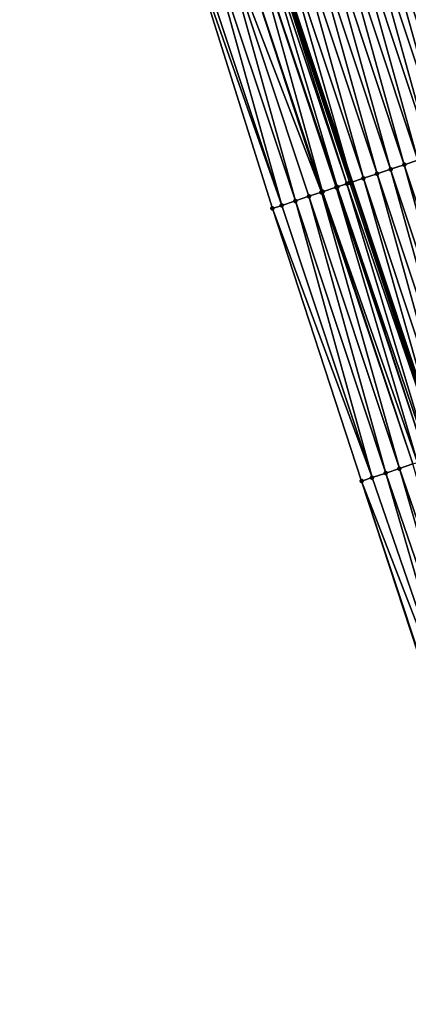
# Model space of a CAD drawing. Header units: feet. Extents: x 2010743 to 2022806, y 818705 to 837694.
# Tile 234 of 256: x 2011762 to 2011789, y 826405 to 826473. Entities that reach past the tile are written whole.
import ezdxf

# ---------------------------------------------------------------- set-up
doc = ezdxf.new("R2010")
doc.units = ezdxf.units.FT
doc.header["$MEASUREMENT"] = 0
doc.layers.add('EP_Travel Lane', color=172, linetype='Continuous', lineweight=53)
doc.layers.add('Road Shots', color=141, linetype='Continuous', lineweight=100)
doc.layers.add('I-77-MM17-21_NB-Surface-Border', color=7, linetype='Continuous')
doc.layers.add('I-77-MM17-21_NB-Surface-TIN', color=7, linetype='Continuous')

msp = doc.modelspace()

# ---------------------------------------------------------------- linework, layer by layer
at = {"layer": 'EP_Travel Lane'}
msp.add_polyline3d([(2011766.41, 826519.02, 314.294), (2011772.674, 826499.854, 314.526), (2011778.978, 826480.875, 314.778), (2011785.282, 826461.897, 315.061), (2011791.586, 826442.918, 315.32), (2011798.18, 826423.773, 315.574), (2011804.826, 826404.911, 315.802), (2011810.221, 826389.598, 315.995), (2011816.866, 826370.736, 316.245), (2011823.701, 826351.722, 316.524), (2011830.629, 826332.962, 316.798), (2011837.556, 826314.202, 317.079), (2011844.484, 826295.442, 317.341), (2011851.542, 826276.58, 317.592), (2011858.658, 826257.89, 317.847), (2011865.774, 826239.201, 318.109), (2011872.89, 826220.511, 318.365), (2011880.19, 826201.687, 318.609), (2011887.567, 826183.099, 318.85), (2011894.944, 826164.51, 319.088), (2011902.32, 826145.922, 319.332), (2011909.953, 826127.149, 319.59), (2011917.687, 826108.707, 319.818)], dxfattribs=at)
at = {"layer": 'I-77-MM17-21_NB-Surface-Border', "color": 3, "linetype": 'Continuous', "lineweight": -3}
msp.add_polyline3d([(2011910.329, 826105.626, 320.214), (2011902.267, 826123.932, 320), (2011893.934, 826142.599, 319.73), (2011886.518, 826161.172, 319.495), (2011879.142, 826179.76, 319.24), (2011871.892, 826198.399, 318.995), (2011864.448, 826217.3, 318.754), (2011857.233, 826235.952, 318.489), (2011850.163, 826254.659, 318.228), (2011843.616, 826273.565, 317.947), (2011837.501, 826292.868, 317.651), (2011831.479, 826311.962, 317.349), (2011823.681, 826330.401, 317.137), (2011816.427, 826349.041, 316.901), (2011809.584, 826368.175, 316.634), (2011803.656, 826387.289, 316.352), (2011798.562, 826402.709, 316.16), (2011792.3, 826421.706, 315.887), (2011785.964, 826441.054, 315.599), (2011779.749, 826460.062, 315.316), (2011773.768, 826479.148, 315.026), (2011768.52, 826498.476, 314.71), (2011762.13, 826517.657, 314.47)], dxfattribs=at)
at = {"layer": 'I-77-MM17-21_NB-Surface-TIN', "color": 128, "linetype": 'Continuous', "lineweight": -3}
for points in [[(2011794.635, 826464.998, 314.67), (2011789.28, 826484.291, 314.359), (2011788.331, 826483.976, 314.398)], [(2011792.737, 826464.369, 314.757), (2011787.382, 826483.662, 314.438), (2011786.433, 826483.347, 314.479)], [(2011793.686, 826464.683, 314.713), (2011788.331, 826483.976, 314.398), (2011787.382, 826483.662, 314.438)], [(2011792.737, 826464.369, 314.757), (2011793.686, 826464.683, 314.713), (2011787.382, 826483.662, 314.438)], [(2011793.686, 826464.683, 314.713), (2011794.635, 826464.998, 314.67), (2011788.331, 826483.976, 314.398)], [(2011790.838, 826463.739, 314.834), (2011785.484, 826483.032, 314.52), (2011784.534, 826482.718, 314.559)], [(2011791.788, 826464.054, 314.796), (2011786.433, 826483.347, 314.479), (2011785.484, 826483.032, 314.52)], [(2011790.838, 826463.739, 314.834), (2011791.788, 826464.054, 314.796), (2011785.484, 826483.032, 314.52)], [(2011791.788, 826464.054, 314.796), (2011792.737, 826464.369, 314.757), (2011786.433, 826483.347, 314.479)], [(2011788.94, 826463.11, 314.909), (2011783.585, 826482.403, 314.596), (2011782.636, 826482.088, 314.631)], [(2011789.889, 826463.424, 314.871), (2011784.534, 826482.718, 314.559), (2011783.585, 826482.403, 314.596)], [(2011788.94, 826463.11, 314.909), (2011789.889, 826463.424, 314.871), (2011783.585, 826482.403, 314.596)], [(2011789.889, 826463.424, 314.871), (2011790.838, 826463.739, 314.834), (2011784.534, 826482.718, 314.559)], [(2011787.042, 826462.48, 314.995), (2011781.687, 826481.773, 314.671), (2011780.738, 826481.459, 314.713)], [(2011787.991, 826462.795, 314.952), (2011782.636, 826482.088, 314.631), (2011781.687, 826481.773, 314.671)], [(2011787.042, 826462.48, 314.995), (2011787.991, 826462.795, 314.952), (2011781.687, 826481.773, 314.671)], [(2011787.991, 826462.795, 314.952), (2011788.94, 826463.11, 314.909), (2011782.636, 826482.088, 314.631)], [(2011785.143, 826461.851, 315.065), (2011778.978, 826480.875, 314.778), (2011778.839, 826480.829, 314.782)], [(2011779.789, 826481.144, 314.753), (2011778.978, 826480.875, 314.778), (2011785.282, 826461.897, 315.061)], [(2011785.143, 826461.851, 315.065), (2011785.282, 826461.897, 315.061), (2011778.978, 826480.875, 314.778)], [(2011786.093, 826462.165, 315.036), (2011780.738, 826481.459, 314.713), (2011779.789, 826481.144, 314.753)], [(2011786.093, 826462.165, 315.036), (2011779.789, 826481.144, 314.753), (2011785.282, 826461.897, 315.061)], [(2011786.093, 826462.165, 315.036), (2011787.042, 826462.48, 314.995), (2011780.738, 826481.459, 314.713)], [(2011783.162, 826461.194, 315.147), (2011776.941, 826480.2, 314.875), (2011775.992, 826479.885, 314.928)], [(2011783.245, 826461.221, 315.142), (2011777.89, 826480.514, 314.842), (2011776.941, 826480.2, 314.875)], [(2011783.162, 826461.194, 315.147), (2011783.245, 826461.221, 315.142), (2011776.941, 826480.2, 314.875)], [(2011784.263, 826461.559, 315.117), (2011778.571, 826480.74, 314.797), (2011777.89, 826480.514, 314.842)], [(2011783.245, 826461.221, 315.142), (2011784.194, 826461.536, 315.117), (2011777.89, 826480.514, 314.842)], [(2011784.194, 826461.536, 315.117), (2011784.263, 826461.559, 315.117), (2011777.89, 826480.514, 314.842)], [(2011784.945, 826461.785, 315.078), (2011778.839, 826480.829, 314.782), (2011778.571, 826480.74, 314.797)], [(2011784.263, 826461.559, 315.117), (2011784.945, 826461.785, 315.078), (2011778.571, 826480.74, 314.797)], [(2011784.945, 826461.785, 315.078), (2011785.143, 826461.851, 315.065), (2011778.839, 826480.829, 314.782)], [(2011780.397, 826460.277, 315.287), (2011775.043, 826479.57, 314.97), (2011774.093, 826479.256, 315.011)], [(2011781.347, 826460.592, 315.245), (2011775.992, 826479.885, 314.928), (2011775.043, 826479.57, 314.97)], [(2011780.397, 826460.277, 315.287), (2011781.347, 826460.592, 315.245), (2011775.043, 826479.57, 314.97)], [(2011781.347, 826460.592, 315.245), (2011782.296, 826460.907, 315.21), (2011775.992, 826479.885, 314.928)], [(2011782.296, 826460.907, 315.21), (2011783.162, 826461.194, 315.147), (2011775.992, 826479.885, 314.928)], [(2011780.397, 826460.277, 315.287), (2011774.093, 826479.256, 315.011), (2011773.768, 826479.148, 315.026)], [(2011780.397, 826460.277, 315.287), (2011773.768, 826479.148, 315.026), (2011779.749, 826460.062, 315.316)], [(2011794.295, 826443.816, 315.217), (2011788.94, 826463.11, 314.909), (2011787.991, 826462.795, 314.952)], [(2011795.244, 826444.131, 315.175), (2011789.889, 826463.424, 314.871), (2011788.94, 826463.11, 314.909)], [(2011794.295, 826443.816, 315.217), (2011795.244, 826444.131, 315.175), (2011788.94, 826463.11, 314.909)], [(2011792.397, 826443.187, 315.292), (2011787.042, 826462.48, 314.995), (2011786.093, 826462.165, 315.036)], [(2011793.346, 826443.501, 315.257), (2011787.991, 826462.795, 314.952), (2011787.042, 826462.48, 314.995)], [(2011792.397, 826443.187, 315.292), (2011793.346, 826443.501, 315.257), (2011787.042, 826462.48, 314.995)], [(2011793.346, 826443.501, 315.257), (2011794.295, 826443.816, 315.217), (2011787.991, 826462.795, 314.952)], [(2011790.708, 826442.627, 315.374), (2011784.945, 826461.785, 315.078), (2011784.263, 826461.559, 315.117)], [(2011791.447, 826442.872, 315.328), (2011785.143, 826461.851, 315.065), (2011784.945, 826461.785, 315.078)], [(2011790.708, 826442.627, 315.374), (2011791.447, 826442.872, 315.328), (2011784.945, 826461.785, 315.078)], [(2011791.497, 826442.888, 315.323), (2011785.282, 826461.897, 315.061), (2011785.143, 826461.851, 315.065)], [(2011791.447, 826442.872, 315.328), (2011791.497, 826442.888, 315.323), (2011785.143, 826461.851, 315.065)], [(2011786.093, 826462.165, 315.036), (2011785.282, 826461.897, 315.061), (2011791.586, 826442.918, 315.32)], [(2011791.497, 826442.888, 315.323), (2011791.586, 826442.918, 315.32), (2011785.282, 826461.897, 315.061)], [(2011792.397, 826443.187, 315.292), (2011786.093, 826462.165, 315.036), (2011791.586, 826442.918, 315.32)], [(2011788.6, 826441.928, 315.485), (2011783.162, 826461.194, 315.147), (2011782.296, 826460.907, 315.21)], [(2011789.549, 826442.243, 315.423), (2011783.245, 826461.221, 315.142), (2011783.162, 826461.194, 315.147)], [(2011788.6, 826441.928, 315.485), (2011789.549, 826442.243, 315.423), (2011783.162, 826461.194, 315.147)], [(2011789.862, 826442.346, 315.4), (2011784.194, 826461.536, 315.117), (2011783.245, 826461.221, 315.142)], [(2011789.549, 826442.243, 315.423), (2011789.862, 826442.346, 315.4), (2011783.245, 826461.221, 315.142)], [(2011790.498, 826442.557, 315.376), (2011784.263, 826461.559, 315.117), (2011784.194, 826461.536, 315.117)], [(2011789.862, 826442.346, 315.4), (2011790.498, 826442.557, 315.376), (2011784.194, 826461.536, 315.117)], [(2011790.498, 826442.557, 315.376), (2011790.708, 826442.627, 315.374), (2011784.263, 826461.559, 315.117)], [(2011786.701, 826441.299, 315.566), (2011780.397, 826460.277, 315.287), (2011779.749, 826460.062, 315.316)], [(2011786.701, 826441.299, 315.566), (2011781.347, 826460.592, 315.245), (2011780.397, 826460.277, 315.287)], [(2011787.651, 826441.613, 315.523), (2011782.296, 826460.907, 315.21), (2011781.347, 826460.592, 315.245)], [(2011786.701, 826441.299, 315.566), (2011787.651, 826441.613, 315.523), (2011781.347, 826460.592, 315.245)], [(2011787.651, 826441.613, 315.523), (2011788.6, 826441.928, 315.485), (2011782.296, 826460.907, 315.21)], [(2011786.701, 826441.299, 315.566), (2011779.749, 826460.062, 315.316), (2011785.964, 826441.054, 315.599)], [(2011794.266, 826422.397, 315.789), (2011788.6, 826441.928, 315.485), (2011787.651, 826441.613, 315.523)], [(2011795.209, 826422.729, 315.746), (2011789.549, 826442.243, 315.423), (2011788.6, 826441.928, 315.485)], [(2011794.266, 826422.397, 315.789), (2011795.209, 826422.729, 315.746), (2011788.6, 826441.928, 315.485)], [(2011793.323, 826422.065, 315.837), (2011786.701, 826441.299, 315.566), (2011785.964, 826441.054, 315.599)], [(2011792.379, 826421.733, 315.883), (2011785.964, 826441.054, 315.599), (2011792.3, 826421.706, 315.887)], [(2011792.379, 826421.733, 315.883), (2011793.323, 826422.065, 315.837), (2011785.964, 826441.054, 315.599)], [(2011793.323, 826422.065, 315.837), (2011787.651, 826441.613, 315.523), (2011786.701, 826441.299, 315.566)], [(2011793.323, 826422.065, 315.837), (2011794.266, 826422.397, 315.789), (2011787.651, 826441.613, 315.523)]]:
    msp.add_3dface(points, dxfattribs=at)
at = {"layer": 'Road Shots', "lineweight": 100}
for p in [(2011788.94, 826463.11, 314.909), (2011787.042, 826462.48, 314.995), (2011787.991, 826462.795, 314.952), (2011784.945, 826461.785, 315.078), (2011785.143, 826461.851, 315.065), (2011786.093, 826462.165, 315.036), (2011783.162, 826461.194, 315.147), (2011783.245, 826461.221, 315.142), (2011784.194, 826461.536, 315.117), (2011784.263, 826461.559, 315.117), (2011780.397, 826460.277, 315.287), (2011781.347, 826460.592, 315.245), (2011782.296, 826460.907, 315.21), (2011779.749, 826460.062, 315.316), (2011788.6, 826441.928, 315.485), (2011785.964, 826441.054, 315.599), (2011786.701, 826441.299, 315.566), (2011787.651, 826441.613, 315.523)]:
    msp.add_point(p, dxfattribs=at)

doc.saveas('drawing.dxf')
